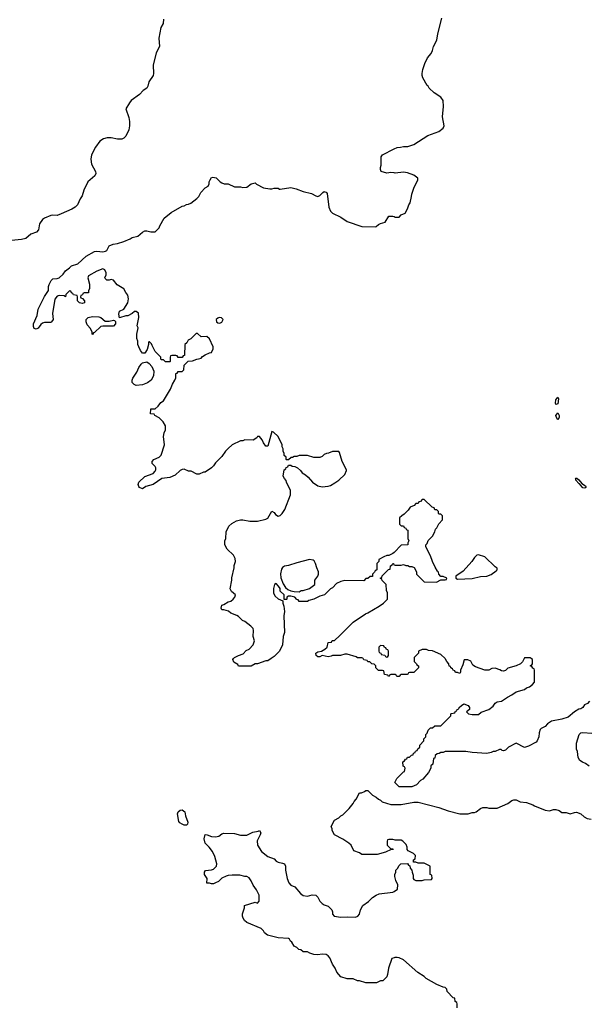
# Model space of a CAD drawing. Header units: inches. Extents: x 2347120 to 2490770, y 707513 to 877705.
# Tile 107 of 132: x 2466412 to 2471862, y 786684 to 796126. Entities that reach past the tile are written whole.
import ezdxf

# ---------------------------------------------------------------- set-up
doc = ezdxf.new("R2010")
doc.units = ezdxf.units.IN
doc.header["$MEASUREMENT"] = 0
for name, color, linetype in [('C4768', 7, 'Continuous'), ('C4769', 7, 'Continuous'), ('C4778', 7, 'Continuous'), ('C4779', 7, 'Continuous')]:
    doc.layers.add(name, color=color, linetype=linetype)

msp = doc.modelspace()

# ---------------------------------------------------------------- linework, layer by layer
at = {"layer": 'C4768', "color": 5, "elevation": 80}
for points in [[(2468823, 790000), (2468790, 789978), (2468770, 789978), (2468690, 789948), (2468670, 789948), (2468630, 789928), (2468510, 789926), (2468502, 789942), (2468464, 789964), (2468455.3, 789990), (2468462.2, 790000)], [(2470000, 789846), (2469970, 789846), (2469958, 789842), (2469954, 789830), (2469948, 789828), (2469942, 789842), (2469907.3, 789847.3), (2469902, 789882), (2469890, 789886), (2469850, 789886), (2469826, 789910), (2469826, 789930), (2469810, 789946), (2469788.4, 789948.4), (2469767.3, 789967.3), (2469748.4, 789968.4), (2469742, 789982), (2469710, 789986), (2469703, 790000)], [(2470000, 788262), (2469990, 788266), (2469950, 788266), (2469938, 788262), (2469934, 788250), (2469934, 788210), (2469970, 788174), (2469990, 788174), (2469991.6, 788168.4), (2469972.7, 788167.3), (2469916.9, 788143.1), (2469839.8, 788120.2), (2469690, 788122), (2469670, 788135.3), (2469616.4, 788156.4), (2469588.9, 788208.9), (2469568, 788230), (2469510, 788268), (2469428.9, 788308.9), (2469408, 788350), (2469407.3, 788367.3), (2469398, 788390), (2469428, 788450), (2469470, 788472), (2469490, 788492), (2469510, 788502), (2469570, 788562), (2469608.9, 788611.1), (2469618, 788630), (2469638, 788650), (2469670, 788712), (2469687.3, 788712.7), (2469716.4, 788723.6), (2469730, 788734), (2469750, 788734), (2469794, 788690), (2469830, 788672), (2469850, 788652), (2469870, 788642), (2469886.4, 788626.4), (2469970, 788601), (2470000, 788601)], [(2470000, 787130.9), (2469978, 787122), (2469946, 787030), (2469938, 786970), (2469930, 786946), (2469891.6, 786908.4), (2469870, 786908), (2469831.1, 786888.9), (2469730, 786888.7), (2469670, 786908.7), (2469650, 786908.7), (2469610, 786928), (2469550, 786928.7), (2469490, 786949), (2469452.5, 786992.5), (2469437.2, 787030), (2469409, 787070), (2469385.2, 787130), (2469369, 787150), (2469350, 787162.7), (2469310, 787166), (2469270, 787159.3), (2469230, 787161.2), (2469193.6, 787173.6), (2469170, 787188), (2469130, 787188), (2469108, 787208), (2469089.1, 787209.1), (2469070, 787228), (2469043.1, 787243.1), (2469020.4, 787280.4), (2469008.9, 787288.9), (2468998, 787310), (2468990, 787315.3), (2468890, 787322.7), (2468787.3, 787347.3), (2468758, 787370), (2468748, 787390), (2468728, 787410), (2468590, 787469), (2468566.6, 787486.6), (2468552.7, 787510), (2468549.2, 787530), (2468549.2, 787550.8), (2468566, 787610), (2468566, 787630), (2468670, 787662), (2468690, 787654), (2468707.3, 787672.7), (2468708, 787730), (2468683.1, 787783.1), (2468650, 787828), (2468630, 787868), (2468610, 787895.3), (2468590, 787908.7), (2468570, 787909), (2468523.1, 787923.1), (2468450, 787924), (2468410, 787919), (2468390, 787914), (2468350, 787894), (2468317.3, 787862.7), (2468290, 787848), (2468270, 787838), (2468250, 787838), (2468230, 787846), (2468207.3, 787847.3), (2468208.7, 787890), (2468182, 787930), (2468184, 787950), (2468193.6, 787966.4), (2468250, 787972.7), (2468270, 787979.1), (2468297.2, 788010), (2468300.9, 788030), (2468282.5, 788102.5), (2468259, 788150), (2468229, 788190), (2468189.3, 788230), (2468181.2, 788270), (2468190, 788312), (2468210, 788310.8), (2468250, 788293.7), (2468289.6, 788290.4), (2468322, 788298), (2468350, 788318), (2468370, 788324.7), (2468470, 788321), (2468530, 788306.8), (2468590, 788306), (2468646.3, 788333.7), (2468696.4, 788343.6), (2468711.1, 788351.1), (2468722, 788330), (2468718, 788310), (2468687.9, 788252.1), (2468691, 788210), (2468731, 788150), (2468790, 788101), (2468850, 788078), (2468870, 788058), (2468890, 788046), (2468930, 788038.8), (2468951, 788030), (2468961, 788010), (2468961, 787970), (2468976, 787890), (2468991.3, 787850), (2469010, 787826), (2469050.6, 787810.6), (2469105.2, 787745.2), (2469130, 787727.3), (2469170, 787722), (2469214.8, 787734.8), (2469250, 787731.3), (2469270.7, 787710.7), (2469290, 787672), (2469310, 787651.3), (2469330, 787638), (2469370, 787624.7), (2469404.7, 787590), (2469411.3, 787570), (2469411.3, 787550), (2469427.7, 787527.7), (2469490, 787520.7), (2469550, 787524), (2469630, 787519.1), (2469654, 787530), (2469669.2, 787550), (2469679.3, 787590), (2469702, 787630), (2469755.3, 787670), (2469792.9, 787707.1), (2469828, 787730), (2469858, 787742), (2469990, 787761), (2470000, 787767.1)]]:
    msp.add_lwpolyline(points, dxfattribs=at)
msp.add_lwpolyline([(2467990, 788402.7), (2467968, 788410), (2467945.6, 788425.6), (2467938, 788438), (2467923.7, 788510), (2467929.7, 788530.3), (2467950, 788544.9), (2467970, 788547.7), (2467993.4, 788530), (2468000.5, 788490), (2468024, 788430), (2468021, 788410), (2468010, 788402.7)], close=True, dxfattribs=at)
at = {"layer": 'C4769', "color": 5, "elevation": 80}
for points in [[(2467791, 796130), (2467786, 796090), (2467766, 796050), (2467746.8, 795950), (2467751, 795870), (2467721, 795810), (2467691.1, 795691.1), (2467694.8, 795610), (2467691, 795590), (2467651, 795530), (2467641, 795490), (2467631, 795470), (2467594, 795446), (2467561, 795410), (2467480.7, 795350), (2467464, 795330), (2467431, 795270), (2467457.3, 795190), (2467464, 795150), (2467464, 795110), (2467458.8, 795070), (2467430.6, 795009.4), (2467410.6, 794989.4), (2467390, 794981.2), (2467350, 794980.9), (2467287.5, 794992.5), (2467250, 794992.7), (2467215.2, 794984.8), (2467179.9, 794960.1), (2467137.3, 794902.7), (2467100.5, 794830), (2467094, 794790), (2467101.4, 794741.4), (2467138, 794670), (2467142, 794650), (2467132, 794630), (2467066, 794570), (2467027.5, 794492.5), (2467010, 794438), (2466991, 794410), (2466964.7, 794350), (2466944.7, 794330), (2466911.3, 794310), (2466810, 794265.2), (2466770, 794249.3), (2466730, 794252.7), (2466710, 794249.3), (2466650, 794222.7), (2466630.5, 794209.5), (2466602.8, 794170), (2466591, 794110), (2466574, 794090), (2466518, 794070), (2466470, 794029.2), (2466430, 794017.2), (2466334, 794010)], [(2470000, 794656.7), (2469970, 794661.2), (2469930, 794654), (2469878, 794670), (2469869, 794690), (2469869, 794710), (2469878, 794730), (2469878, 794810), (2469890, 794832), (2470000, 794887)], [(2468462.2, 790000), (2468469.5, 790010.5), (2468508, 790030), (2468555.5, 790044.5), (2468583.6, 790076.4), (2468610, 790091), (2468648.7, 790130), (2468662, 790170), (2468648.7, 790210), (2468654, 790270), (2468648.9, 790288.9), (2468628.7, 790310), (2468570, 790354), (2468546.3, 790366.3), (2468510, 790402), (2468492.9, 790412.9), (2468434.6, 790434.6), (2468412.9, 790452.9), (2468370, 790468), (2468350, 790466), (2468343.1, 790483.1), (2468350, 790512), (2468370, 790518), (2468410, 790542.8), (2468435.3, 790550), (2468459, 790570), (2468474, 790590), (2468482, 790610), (2468442, 790642), (2468429.2, 790669.2), (2468445.2, 790750), (2468445.6, 790774.4), (2468469, 790870), (2468469.3, 790890.7), (2468479, 790930), (2468478, 790958), (2468462, 790990), (2468402, 791050), (2468378, 791090), (2468378, 791130), (2468388, 791150), (2468390, 791214), (2468418, 791270), (2468444.7, 791295.3), (2468490, 791322), (2468530, 791331.3), (2468550, 791331.3), (2468616.9, 791316.9), (2468690, 791316), (2468770, 791336), (2468790, 791346), (2468830, 791412), (2468850, 791402), (2468862.5, 791382.5), (2468890, 791366), (2468910, 791371.3), (2468929.4, 791390.6), (2468951.9, 791428.1), (2469008.7, 791570), (2469008, 791610), (2468968, 791690), (2468967.3, 791707.3), (2468950, 791726), (2468938, 791750), (2468946, 791810), (2468962, 791818), (2468967.3, 791832.7), (2468982, 791838), (2468990, 791854), (2469010, 791854), (2469023.6, 791843.6), (2469050, 791842), (2469074, 791830), (2469103.6, 791803.6), (2469119.6, 791779.6), (2469150, 791762), (2469178, 791738), (2469218, 791690), (2469270, 791656), (2469310, 791647.3), (2469370, 791654), (2469390, 791658.8), (2469434.2, 791685.8), (2469470, 791711), (2469530, 791766), (2469543.1, 791803.1), (2469544, 791810), (2469502, 791890), (2469476.4, 791976.4), (2469470, 791986), (2469410, 791986), (2469371.6, 791968.4), (2469352.7, 791967.3), (2469330, 791958), (2469310, 791938), (2469290, 791928), (2469230, 791928.7), (2469170, 791948), (2469090, 791946), (2469070, 791938), (2469043.6, 791936.4), (2469027.3, 791927.3), (2469012.7, 791927.3), (2468990, 791906), (2468970, 791906), (2468966, 791910), (2468966, 791930), (2468948.4, 791948.4), (2468947.3, 791967.3), (2468938, 791990), (2468938, 792010), (2468928.9, 792028.9), (2468928, 792050), (2468888, 792130), (2468846, 792170), (2468830, 792178), (2468790, 792038), (2468770, 792038), (2468750, 792068), (2468737.5, 792097.5), (2468710, 792128.7), (2468692, 792128), (2468683.6, 792116.4), (2468650, 792095.3), (2468570, 792098), (2468551.1, 792088.9), (2468530, 792088), (2468450, 792048), (2468410, 792015.3), (2468384.7, 791990), (2468350, 791938), (2468290, 791878), (2468271.1, 791848.9), (2468250, 791828), (2468190, 791788), (2468172.7, 791787.3), (2468131.6, 791768.4), (2468110, 791768), (2468056.4, 791796.4), (2468030, 791798), (2467990, 791815.3), (2467970, 791814), (2467950, 791802), (2467902, 791758), (2467850, 791737.2), (2467774.8, 791725.2), (2467692, 791670), (2467622, 791650), (2467590, 791626), (2467561.2, 791641.2), (2467555.3, 791650), (2467549, 791670), (2467555.3, 791690), (2467612.9, 791747.1), (2467690, 791776), (2467710, 791796), (2467718, 791810), (2467716, 791830), (2467710, 791842), (2467682, 791870), (2467682, 791890), (2467698, 791910), (2467748, 791930), (2467768.7, 791950), (2467799, 792050), (2467789.2, 792130.8), (2467795.3, 792164.7), (2467808.4, 792191.6), (2467808.7, 792230), (2467788, 792270), (2467750, 792308), (2467706, 792330), (2467702, 792342), (2467667.3, 792347.3), (2467668, 792390), (2467670, 792394), (2467710, 792394), (2467740.4, 792419.6), (2467765.6, 792454.4), (2467790, 792472), (2467856.5, 792583.5), (2467875.3, 792630), (2467898, 792670), (2467907.3, 792692.7), (2467907.3, 792732.7), (2467922, 792738), (2467930, 792754), (2467970, 792754), (2467986, 792770), (2467988, 792812), (2468027.3, 792852.7), (2468070, 792854), (2468108.4, 792871.6), (2468127.3, 792872.7), (2468150, 792882), (2468163.1, 792896.9), (2468188.7, 792911.3), (2468230, 792932), (2468250, 792934), (2468266, 792970), (2468266, 792990), (2468230, 793066), (2468207.3, 793087.3), (2468150, 793086), (2468116.4, 793116.4), (2468103.6, 793116.4), (2468052.7, 793067.3), (2468025.4, 793054.6), (2468012.7, 793027.3), (2467994, 793010), (2467992.7, 792907.3), (2467978, 792902), (2467970, 792886), (2467930, 792886), (2467922, 792902), (2467910, 792906), (2467870, 792906), (2467858, 792902), (2467854, 792890), (2467854, 792850), (2467850, 792846), (2467810, 792846), (2467790, 792866), (2467770, 792866), (2467766, 792870), (2467766, 792890), (2467710, 792946), (2467680.4, 793000.4), (2467676.4, 793016.4), (2467656.4, 793036.4), (2467650, 793038), (2467646, 793030), (2467646, 793010), (2467635.3, 792964.7), (2467611, 792929), (2467590, 792928.7), (2467570, 792955.3), (2467552.7, 792990), (2467545.2, 793010), (2467543.1, 793043.1), (2467535.3, 793070), (2467535.3, 793110), (2467548, 793170), (2467538, 793190), (2467555.1, 793270), (2467551.8, 793311.8), (2467530, 793328.7), (2467511.6, 793328.4), (2467490, 793308), (2467450, 793286), (2467430, 793286), (2467368.7, 793268.7), (2467361.2, 793301.2), (2467368.7, 793330), (2467409, 793351), (2467448.7, 793410), (2467455.3, 793450), (2467450, 793486), (2467428, 793510), (2467410, 793546), (2467345.2, 793585.2), (2467310, 793628), (2467290, 793635.3), (2467270, 793628.7), (2467248.9, 793628.9), (2467230, 793646), (2467228, 793650), (2467240.4, 793679.6), (2467240.4, 793700.4), (2467228.4, 793728.4), (2467210, 793738), (2467150, 793714), (2467071.1, 793668.9), (2467064.7, 793650), (2467082, 793590), (2467082, 793550), (2467072.7, 793527.3), (2467072, 793510), (2467070, 793506), (2467030, 793506), (2467018, 793502), (2467012.7, 793487.3), (2466998, 793482), (2466994, 793470), (2466998, 793458), (2467012.7, 793452.7), (2467034, 793430), (2467034, 793410), (2467010, 793406), (2466986, 793410), (2466966, 793430), (2466966, 793470), (2466962, 793482), (2466927.3, 793487.3), (2466922, 793502), (2466907.3, 793507.3), (2466902, 793522), (2466890, 793526), (2466854, 793490), (2466851.6, 793468.4), (2466838, 793478), (2466790, 793482), (2466770, 793475.3), (2466750, 793446), (2466726, 793310), (2466732, 793250), (2466718, 793230), (2466710, 793222), (2466650, 793222), (2466630, 793215.3), (2466615.3, 793204.7), (2466590, 793168), (2466570, 793158), (2466550, 793166), (2466544, 793184), (2466545.2, 793210), (2466579, 793290), (2466589.4, 793350.6), (2466649.3, 793470.7), (2466688, 793530), (2466688.4, 793568.4), (2466693.6, 793586.4), (2466714.6, 793625.4), (2466730, 793642), (2466770, 793644.7), (2466790, 793651.3), (2466830, 793684.7), (2466850, 793718), (2466890, 793746), (2466910, 793766), (2466970, 793784.7), (2467050, 793858), (2467130, 793902.8), (2467150, 793907.3), (2467210, 793900.4), (2467234.7, 793905.3), (2467247.2, 793912.8), (2467270, 793958), (2467306.6, 793973.4), (2467350, 793980.7), (2467410, 793998.8), (2467470, 794024.7), (2467490, 794038), (2467546, 794050), (2467588, 794090), (2467610, 794101), (2467630, 794102.8), (2467670, 794091), (2467710, 794092), (2467748.9, 794131.1), (2467755.3, 794150), (2467798, 794222), (2467862.5, 794277.5), (2467970, 794338.8), (2467990, 794342.8), (2468010, 794354), (2468030, 794356), (2468052.9, 794367.1), (2468109.1, 794410.9), (2468128.9, 794431.1), (2468148.7, 794470), (2468190, 794514), (2468218, 794530), (2468227.3, 794552.7), (2468228, 794570), (2468238, 794590), (2468250, 794612), (2468263.1, 794616.9), (2468294, 794610), (2468334, 794570), (2468350, 794562), (2468372.7, 794552.7), (2468410, 794552), (2468470, 794522), (2468530, 794524.7), (2468550, 794518), (2468590, 794521), (2468630, 794551), (2468670, 794562), (2468682, 794550), (2468750, 794514.8), (2468810, 794504.7), (2468830, 794504.7), (2468850, 794510.8), (2468890, 794510.8), (2468902, 794502), (2468910, 794502), (2469010, 794516), (2469063.5, 794503.5), (2469130, 794478), (2469210, 794461), (2469250, 794438), (2469270, 794432), (2469290, 794442), (2469318, 794470), (2469330, 794478), (2469336.9, 794476.9), (2469351.1, 794471.1), (2469358.8, 794458.8), (2469374, 794330), (2469390, 794291.3), (2469410, 794271.3), (2469490, 794231.3), (2469550, 794191.3), (2469690, 794144.7), (2469820.4, 794139.6), (2469830, 794142), (2469850, 794162), (2469870, 794172), (2469914.6, 794185.4), (2469950, 794242), (2469990, 794242), (2470000, 794238)], [(2470000, 791016), (2469990, 791006), (2469951.6, 790988.4), (2469932.7, 790987.3), (2469903.6, 790976.4), (2469854, 790950), (2469854, 790930), (2469834, 790910), (2469834, 790850), (2469818, 790842), (2469812.7, 790827.3), (2469794, 790810), (2469792.7, 790787.3), (2469770, 790786), (2469750, 790766), (2469730, 790766), (2469710, 790746), (2469530, 790748), (2469490, 790738), (2469450, 790718), (2469410, 790678), (2469391.6, 790668.4), (2469334, 790610), (2469290, 790598), (2469231.6, 790568.4), (2469182, 790558), (2469170, 790548), (2469130, 790546), (2469090, 790548), (2469082, 790562), (2469070, 790566), (2469050, 790588), (2469010, 790598), (2468990, 790598), (2468974, 790590), (2468974, 790570), (2468970, 790566), (2468946, 790566), (2468946, 790610), (2468910, 790646), (2468908, 790670), (2468893.6, 790693.6), (2468870, 790718), (2468854, 790710), (2468846, 790670), (2468845.4, 790625.4), (2468859.6, 790599.6), (2468890, 790572), (2468934, 790554), (2468934, 790530), (2468943.6, 790503.6), (2468951, 790451), (2468942.8, 790410), (2468950.8, 790250), (2468938, 790210), (2468932, 790130), (2468902, 790070), (2468850, 790018), (2468823, 790000)], [(2469703, 790000), (2469702, 790002), (2469690, 790006), (2469650, 790008), (2469636.4, 790016.4), (2469550, 790042), (2469530, 790042), (2469488.4, 790028.4), (2469410, 790028), (2469398.8, 790021.2), (2469370, 790017.2), (2469310, 790028.7), (2469290, 790015.3), (2469270, 790015.3), (2469255.3, 790030), (2469249.3, 790050.7), (2469270, 790062.8), (2469306, 790070), (2469338, 790090), (2469358, 790110), (2469370, 790154), (2469402, 790158), (2469408.4, 790171.6), (2469430, 790174), (2469480.4, 790219.6), (2469608, 790350), (2469728, 790430), (2469750, 790438), (2469858.6, 790501.4), (2469898, 790530), (2469938, 790570), (2469938, 790630), (2469927.3, 790652.7), (2469926, 790710), (2469887.3, 790747.3), (2469882, 790762), (2469866, 790770), (2469882, 790778), (2469887.3, 790792.7), (2469947.3, 790852.7), (2469962, 790858), (2469966, 790890), (2469982, 790898), (2469988.4, 790911.6), (2469994, 790910), (2469998, 790898), (2470000, 790897.3)]]:
    msp.add_lwpolyline(points, dxfattribs=at)
for points in [[(2467270, 793234.8), (2467310, 793244.7), (2467322, 793242), (2467331.6, 793231.6), (2467331.6, 793208.4), (2467311.6, 793188.4), (2467210, 793188.7), (2467190, 793184), (2467130, 793126), (2467118, 793122), (2467110, 793106), (2467106, 793110), (2467106, 793130), (2467090, 793166), (2467060.2, 793200.2), (2467048, 793230), (2467048, 793250), (2467069.1, 793270.9), (2467110, 793278.8), (2467170, 793278), (2467190, 793272), (2467230, 793236)], [(2468324.7, 793270), (2468310, 793263.7), (2468296.3, 793250), (2468297.3, 793230), (2468310, 793219.1), (2468330, 793216.4), (2468350, 793226), (2468363.7, 793250), (2468347.5, 793267.5)], [(2467530, 792618), (2467510, 792628), (2467490, 792648), (2467489, 792670), (2467497.2, 792690), (2467535.1, 792744.9), (2467555.1, 792790), (2467577.6, 792822.4), (2467590, 792836), (2467630, 792844.7), (2467654, 792830), (2467679.6, 792799.6), (2467696.9, 792756.9), (2467696, 792710), (2467671.3, 792670), (2467637.3, 792642.7), (2467590, 792626)], [(2469190, 790949), (2469070, 790918), (2468990, 790891.6), (2468950, 790884.5), (2468930, 790872.3), (2468921.7, 790858.3), (2468912.5, 790812.5), (2468914.9, 790774.9), (2468936.3, 790716.3), (2468960.5, 790680.5), (2468982, 790662), (2469010, 790650.7), (2469043.5, 790643.5), (2469090, 790641), (2469110, 790651), (2469130, 790651.3), (2469190, 790671.3), (2469242, 790710), (2469242, 790750), (2469269, 790790), (2469275.3, 790810), (2469275.3, 790830), (2469259, 790870), (2469249, 790910), (2469235.5, 790935.5), (2469224.7, 790944.7)], [(2469870, 790126), (2469854, 790110), (2469854, 790070), (2469858, 790058), (2469872.7, 790052.7), (2469878, 790038), (2469912.7, 790032.7), (2469918, 790018), (2469930, 790014), (2469942, 790018), (2469946, 790030), (2469946, 790070), (2469942, 790082), (2469927.3, 790087.3), (2469922, 790102), (2469907.3, 790107.3), (2469902, 790122)]]:
    msp.add_lwpolyline(points, close=True, dxfattribs=at)
at = {"layer": 'C4778', "color": 5, "elevation": 80}
for points in [[(2470194, 790000), (2470194, 789970), (2470214, 789950), (2470218, 789938), (2470234, 789930), (2470234, 789910), (2470190, 789866), (2470150, 789866), (2470138, 789862), (2470134, 789850), (2470127.3, 789847.3), (2470070, 789846), (2470058, 789842), (2470050, 789828), (2470028.4, 789828.4), (2470022, 789842), (2470010, 789846), (2470000, 789846)], [(2471874, 789590), (2471854, 789570), (2471825.4, 789554.6), (2471811.1, 789528.9), (2471790, 789518), (2471770, 789515.3), (2471730, 789488.7), (2471670, 789437.2), (2471610, 789417.2), (2471510, 789399), (2471470, 789375.3), (2471450, 789348), (2471410, 789328), (2471402, 789318), (2471390, 789286), (2471386.8, 789250), (2471370.7, 789209.3), (2471362, 789198), (2471290, 789158), (2471250, 789148), (2471170, 789188), (2471098, 789150), (2471070, 789122), (2471050, 789115.3), (2471038, 789118), (2471027.3, 789127.3), (2471010, 789128), (2470971.1, 789108.9), (2470951.6, 789108.4), (2470930, 789098), (2470890, 789088.7), (2470750, 789098), (2470688.4, 789108.4), (2470590, 789108.7), (2470490, 789108), (2470470, 789098), (2470450, 789098), (2470431.6, 789088.4), (2470412.7, 789087.3), (2470394, 789070), (2470390, 789046), (2470378, 789042), (2470371.6, 788988.4), (2470354, 788970), (2470352, 788950), (2470330, 788906), (2470276.9, 788843.1), (2470254, 788830), (2470214, 788790), (2470170, 788768), (2470048.4, 788768.4), (2470008, 788810), (2470026, 788850), (2470090, 788914), (2470102, 788918), (2470106, 788950), (2470102, 788962), (2470088.4, 788968.4), (2470086, 789010), (2470102, 789018), (2470110, 789034), (2470122, 789038), (2470130, 789054), (2470150, 789054), (2470167.3, 789072.7), (2470182, 789078), (2470187.3, 789092.7), (2470202, 789098), (2470207.3, 789112.7), (2470222, 789118), (2470227.3, 789132.7), (2470246, 789150), (2470246, 789170), (2470286, 789210), (2470286, 789230), (2470306, 789250), (2470306, 789270), (2470316.4, 789283.6), (2470327.3, 789312.7), (2470350, 789334), (2470370, 789334), (2470390, 789354), (2470450, 789354), (2470546, 789450), (2470546, 789470), (2470550, 789474), (2470582, 789478), (2470590, 789494), (2470602, 789498), (2470606, 789510), (2470622, 789518), (2470626, 789530), (2470646, 789550), (2470670, 789566), (2470712, 789550), (2470722, 789530), (2470722, 789510), (2470694, 789490), (2470714, 789470), (2470750, 789462), (2470810, 789464.7), (2470834.6, 789485.4), (2470910, 789512), (2470950, 789544.7), (2470969.3, 789570.7), (2470990, 789584.7), (2471030, 789591), (2471088.7, 789630), (2471130, 789651), (2471170, 789681), (2471250, 789704), (2471270, 789718.8), (2471298, 789730), (2471328.4, 789751.6), (2471347.3, 789772.7), (2471347.3, 789887.3), (2471342, 789902), (2471330, 789906), (2471322, 789922), (2471306, 789930), (2471322, 789938), (2471326, 789950), (2471326, 789990), (2471315.2, 790000)], [(2471247, 790000), (2471231.3, 789968.7), (2471211, 789949), (2471170.6, 789929.4), (2471091.1, 789908.9), (2471070, 789886), (2471050, 789878), (2471030, 789882), (2471012.9, 789892.9), (2470970, 789908.7), (2470936, 789904), (2470910, 789888.7), (2470870, 789888.7), (2470780.2, 789920.2), (2470756.4, 789936.4), (2470735.3, 789975.3), (2470708.4, 789988.4), (2470672, 789988), (2470659.8, 789940.2), (2470638, 789890), (2470638, 789870), (2470630, 789858), (2470610, 789866), (2470590, 789866), (2470582, 789882), (2470566, 789890), (2470562, 789902), (2470546, 789910), (2470542, 789922), (2470527.3, 789927.3), (2470526, 789950), (2470506, 789970), (2470494.6, 789994.6), (2470489, 790000)], [(2471870, 788968.7), (2471834.8, 788994.8), (2471805.6, 789005.6), (2471782, 789022), (2471764, 789050), (2471758, 789110), (2471748, 789130), (2471748.4, 789188.4), (2471774, 789270), (2471790, 789286), (2471808.9, 789291.1), (2471896.5, 789283.5)], [(2470000, 788601), (2470070, 788601), (2470190, 788621), (2470230, 788621), (2470430, 788571), (2470518, 788538), (2470630, 788511), (2470710, 788511.3), (2470750, 788524.7), (2470770, 788524.7), (2470788.9, 788531.1), (2470830, 788562), (2470850, 788571.3), (2470890, 788571.3), (2470910, 788564.7), (2470990, 788564.7), (2471090, 788611.3), (2471130, 788638), (2471150, 788644.7), (2471170, 788644.7), (2471210, 788624.7), (2471270, 788618), (2471330, 788598), (2471347.1, 788587.1), (2471450, 788546), (2471490, 788538), (2471530, 788551.3), (2471550, 788551.3), (2471582, 788542), (2471610, 788524.7), (2471650, 788522), (2471690, 788511.3), (2471730, 788524.7), (2471750, 788526), (2471790, 788511.3), (2471821.4, 788481.4), (2471850, 788466.8), (2471890, 788458)], [(2470000, 787767.1), (2470032.9, 787787.1), (2470038, 787830), (2470018, 787870), (2470008, 787910), (2470008, 787930), (2470018, 787950), (2470018, 787970), (2470034.6, 787985.4), (2470050, 788014), (2470066, 788030), (2470130, 788034), (2470138, 788018), (2470152.7, 788012.7), (2470154, 787990), (2470171.6, 787971.6), (2470172.7, 787952.7), (2470183.6, 787923.6), (2470184.7, 787890), (2470190, 787882), (2470210, 787872), (2470270, 787871.3), (2470290, 787878), (2470358, 787882), (2470366, 787890), (2470362, 787922), (2470348, 787930), (2470346, 788010), (2470290, 788038), (2470230, 788038), (2470210, 788046), (2470187.3, 788047.3), (2470186, 788070), (2470202, 788078), (2470206, 788110), (2470186, 788130), (2470136.4, 788156.4), (2470126, 788170), (2470126, 788190), (2470116.4, 788216.4), (2470086, 788250), (2470070, 788258), (2470010, 788258), (2470000, 788262)], [(2470606, 786650), (2470606, 786690), (2470602, 786702), (2470586, 786710), (2470582, 786742), (2470567.3, 786747.3), (2470510, 786806), (2470506, 786830), (2470490, 786846), (2470470, 786848), (2470410, 786875.3), (2470308, 786930), (2470288, 786950), (2470228, 786990), (2470090, 787109), (2470050, 787129), (2470030, 787133.2), (2470006.4, 787133.6), (2470000, 787130.9)]]:
    msp.add_lwpolyline(points, dxfattribs=at)
at = {"layer": 'C4779', "color": 5, "elevation": 80}
for points in [[(2470000, 794887), (2470030, 794902), (2470063.6, 794903.6), (2470090, 794911.3), (2470131.6, 794911.6), (2470190, 794930.8), (2470324.4, 795015.6), (2470430, 795054), (2470470, 795086.8), (2470479.5, 795110), (2470464.8, 795195.2), (2470474.2, 795294.2), (2470471.8, 795351.8), (2470450, 795384), (2470385.6, 795425.6), (2470338, 795470), (2470328.4, 795488.4), (2470316.4, 795496.4), (2470275.3, 795570), (2470268.7, 795590), (2470268.9, 795608.9), (2470275.3, 795650), (2470294.6, 795705.4), (2470320.2, 795759.8), (2470356.5, 795803.5), (2470369.1, 795830.9), (2470379, 795870), (2470409.2, 795930), (2470419.3, 795990), (2470458, 796142)], [(2470000, 794238), (2470010, 794234), (2470050, 794234), (2470070, 794254), (2470106, 794270), (2470130, 794314), (2470142, 794350), (2470154, 794370), (2470168.7, 794430), (2470170, 794454), (2470189.3, 794510.7), (2470228, 794590), (2470227.3, 794607.3), (2470190, 794635.3), (2470130, 794659), (2470090, 794662.7), (2470010, 794655.1), (2470000, 794656.7)], [(2470000, 790897.3), (2470010, 790894), (2470070, 790894), (2470090, 790902), (2470112.7, 790892.7), (2470131.6, 790891.6), (2470150, 790882), (2470170, 790882), (2470191.6, 790871.6), (2470214, 790830), (2470214, 790810), (2470290, 790734), (2470407.3, 790732.7), (2470450, 790754), (2470490, 790754), (2470502, 790758), (2470506, 790770), (2470470, 790786), (2470450, 790786), (2470428.4, 790808.4), (2470427.3, 790827.3), (2470416.4, 790836.4), (2470394.6, 790874.6), (2470368, 790930), (2470350, 790986), (2470306, 791070), (2470306, 791090), (2470316.4, 791103.6), (2470327.3, 791132.7), (2470370, 791174), (2470390, 791214), (2470398, 791242), (2470410, 791254), (2470428.4, 791291.6), (2470466, 791330), (2470466, 791370), (2470450, 791386), (2470430, 791386), (2470426, 791390), (2470426, 791410), (2470410, 791426), (2470390, 791426), (2470386, 791446), (2470366, 791450), (2470290, 791526), (2470270, 791526), (2470252.7, 791507.3), (2470238, 791502), (2470230, 791486), (2470210, 791486), (2470191.6, 791468.4), (2470154, 791450), (2470136.9, 791423.1), (2470096.9, 791383.1), (2470074, 791370), (2470054, 791350), (2470054, 791290), (2470070, 791274), (2470090, 791274), (2470098, 791258), (2470114, 791250), (2470118, 791238), (2470134, 791230), (2470134, 791150), (2470142, 791130), (2470134, 791110), (2470134, 791090), (2470070, 791086), (2470000, 791016)], [(2470489, 790000), (2470450, 790038), (2470370, 790075.3), (2470330, 790078), (2470310, 790088), (2470270, 790086), (2470234, 790070), (2470234, 790050), (2470194, 790010), (2470194, 790000)], [(2471315.2, 790000), (2471307.3, 790007.3), (2471250, 790006), (2471247, 790000)]]:
    msp.add_lwpolyline(points, dxfattribs=at)
at = {"layer": 'C4779', "color": 5}
for points, elevation in [([(2471550, 792435.3), (2471547.1, 792450), (2471550, 792482), (2471570, 792506), (2471577.1, 792490), (2471570, 792442)], 60), ([(2471570, 792289), (2471556.2, 792310), (2471552, 792330), (2471570, 792355.5), (2471582, 792330), (2471583.8, 792310)], 60), ([(2471830, 791633.2), (2471810, 791637.6), (2471776.3, 791676.3), (2471770, 791677.6), (2471742.2, 791710), (2471744, 791724), (2471738, 791730), (2471752.4, 791730), (2471772.6, 791712.6), (2471799, 791679), (2471834.8, 791654.8), (2471839.3, 791650), (2471838.4, 791641.6)], 60), ([(2470810, 790995.3), (2470794, 790990), (2470770, 790968), (2470744.7, 790930), (2470662, 790838), (2470594, 790790), (2470594, 790770), (2470610, 790762), (2470750, 790766), (2470830, 790786), (2470890, 790791.3), (2470930, 790804.7), (2470980.4, 790839.6), (2470988, 790850), (2470987.3, 790867.3), (2470970, 790878), (2470870, 790975.3)], 80)]:
    msp.add_lwpolyline(points, close=True, dxfattribs=dict(at, elevation=elevation))

doc.saveas('drawing.dxf')
